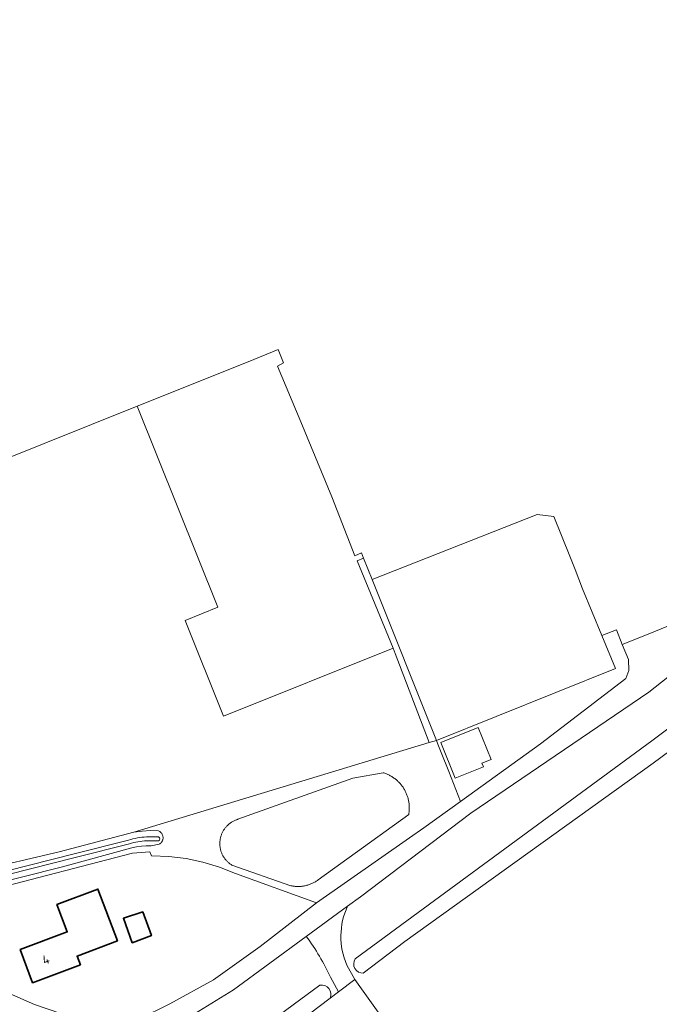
# Model space of a CAD drawing. Extents: x 199200 to 204075, y 460125 to 464703.
# Tile 106 of 174: x 201424 to 201549, y 464327 to 464519. Entities that reach past the tile are written whole.
import ezdxf
from ezdxf.enums import TextEntityAlignment as Align

# ---------------------------------------------------------------- set-up
doc = ezdxf.new("R2010")
doc.units = 0
for name, color, linetype, lineweight in [('B-WE-GR-BOS_GEMENGD-GV', 40, 'Continuous', 13), ('B-WE-GR-GRAS-GV', 60, 'Continuous', 13), ('B-WE-GR-GROENVOORZIENING-GV', 80, 'Continuous', 18), ('B-WE-OG-BEBOUWING-GV', 7, 'Continuous', 35), ('B-WE-OG-BEBOUWING-T18', 10, 'Continuous', 18), ('B-WE-OG-TERREIN_CULTUURSCHEIDING-GV', 7, 'Continuous', 18), ('B-WE-OG-TERREIN_ERF-GV', 7, 'Continuous', 18), ('B-WE-OG-WATER_GREPPEL-GV', 160, 'Continuous', 18), ('B-WE-OG-WATER_MEER-GV', 140, 'Continuous', 18), ('B-WE-OG-WATER_SLOOT-GV', 120, 'Continuous', 18), ('B-WE-VH-VERHARDING_FUNDERING_ZAND-GV', 7, 'Continuous', 18), ('B-WE-VH-VERHARDING_HALFVERHARDING-GV', 252, 'Continuous', 18), ('B-WE-VH-VERHARDING_OPEN-GV', 252, 'Continuous', 18), ('B-WE-VH-VERHARDING_TEGEL-GV', 252, 'Continuous', 18)]:
    doc.layers.add(name, color=color, linetype=linetype, lineweight=lineweight)
doc.styles.add('NLCS-ISO-M1000-T18', font='NLCS-ISO.ttf', dxfattribs={"height": 1.8})

msp = doc.modelspace()

# ---------------------------------------------------------------- linework, layer by layer
at = {"layer": 'B-WE-GR-BOS_GEMENGD-GV', "flags": 128}
for points in [[(201501.676, 464344.686), (201547.369, 464378.234), (201590.863, 464410.799), (201638.352, 464445.529), (201672.761, 464470.712), (201708.025, 464495.856), (201713.237, 464500), (201728.64, 464512.246), (201731.995, 464514.869), (201734.455, 464516.435), (201735.899, 464516.856), (201736.569, 464516.4), (201737.66, 464514.409), (201736.463, 464513.116), (201719.407, 464500), (201698.476, 464483.904), (201653.164, 464450.997), (201596.616, 464410.158), (201547.612, 464373.882), (201499.132, 464339.041), (201490.988, 464332.881)], [(201580.503, 464414.378), (201546.77, 464387.719), (201511.972, 464364.115), (201490.442, 464347.794), (201487.922, 464345.949)], [(201489.42, 464335.638), (201501.676, 464344.686)], [(201479.85, 464340.038), (201465.594, 464329.599), (201448.683, 464319.19), (201445.437, 464318.225), (201444.126, 464318.061), (201442.049, 464317.822), (201445.751, 464312.727), (201447.076, 464309.149), (201448.679, 464303.231), (201453.724, 464305.569)], [(201487.788, 464334.433), (201489.307, 464331.609)], [(201486.124, 464329.202), (201484.584, 464332.067)], [(201489.307, 464331.609), (201509.991, 464302.734), (201526.684, 464279.397), (201511.861, 464268.781), (201548.094, 464245.969), (201549.554, 464245.917)], [(201452.026, 464308.296), (201460.422, 464314.23), (201482.519, 464330.543)], [(201484.54, 464328.004), (201486.124, 464329.202)]]:
    msp.add_lwpolyline(points, dxfattribs=at)
at = {"layer": 'B-WE-GR-BOS_GEMENGD-GV'}
for points in [[(201487.922, 464345.949, 0.2174375), (201487.788, 464334.433)], [(201484.584, 464332.067, 0.0526668), (201479.85, 464340.038)], [(201490.988, 464332.881, -0.6231278), (201489.42, 464335.638)], [(201482.519, 464330.543, -0.5745707), (201484.54, 464328.004)]]:
    msp.add_lwpolyline(points, format="xyb", dxfattribs=at)
at = {"layer": 'B-WE-GR-GRAS-GV', "flags": 128}
for points in [[(201417.766, 464349.026), (201445.891, 464356.281), (201449.286, 464356.58), (201449.613, 464355.814), (201449.637, 464355.757), (201453.006, 464355.642), (201456.352, 464355.236), (201459.651, 464354.542), (201462.878, 464353.566), (201466.008, 464352.315), (201481.844, 464346.609), (201500.002, 464359.311), (201502.81, 464361.234), (201510.006, 464366.417), (201507.681, 464372.245), (201506.197, 464375.963), (201505.545, 464377.597), (201505.257, 464378.319), (201503.837, 464377.888), (201446.169, 464360.378), (201447.766, 464360.618), (201449.379, 464360.709), (201450.993, 464360.652), (201451.108, 464360.594), (201451.218, 464360.526), (201451.321, 464360.448), (201451.417, 464360.362), (201451.505, 464360.268), (201451.584, 464360.166), (201451.654, 464360.057), (201451.714, 464359.943), (201451.764, 464359.824), (201451.803, 464359.702), (201451.832, 464359.576), (201451.849, 464359.448), (201451.854, 464359.319), (201451.849, 464359.19), (201451.832, 464359.062), (201451.804, 464358.936), (201451.765, 464358.813), (201451.715, 464358.694), (201451.655, 464358.58), (201451.585, 464358.472), (201451.506, 464358.37), (201451.418, 464358.275), (201451.322, 464358.189), (201451.219, 464358.111), (201451.11, 464358.043), (201449.519, 464357.747), (201448.566, 464357.761), (201447.615, 464357.696), (201446.673, 464357.551), (201445.747, 464357.328), (201432.244, 464353.653), (201416.405, 464349.661)], [(201426.757, 464326.767), (201421.844, 464328.908)]]:
    msp.add_lwpolyline(points, dxfattribs=at)
msp.add_lwpolyline([(201464.013, 464361.233), (201464.102, 464361.342), (201464.193, 464361.449), (201464.288, 464361.553), (201464.385, 464361.655), (201464.486, 464361.753), (201464.589, 464361.849), (201464.695, 464361.941), (201464.803, 464362.031), (201464.914, 464362.117), (201465.027, 464362.201), (201465.143, 464362.281), (201465.261, 464362.357), (201465.381, 464362.431), (201465.503, 464362.501), (201465.627, 464362.567), (201465.752, 464362.63), (201465.88, 464362.689), (201465.985, 464362.734), (201466.115, 464362.787), (201466.247, 464362.836), (201466.38, 464362.881), (201466.495, 464362.916), (201488.96, 464370.929), (201494.856, 464372.022), (201495.018, 464371.971), (201495.179, 464371.916), (201495.338, 464371.858), (201495.496, 464371.796), (201495.652, 464371.73), (201495.807, 464371.661), (201495.96, 464371.588), (201496.111, 464371.511), (201496.261, 464371.431), (201496.408, 464371.347), (201496.554, 464371.26), (201496.697, 464371.169), (201496.838, 464371.075), (201496.977, 464370.978), (201497.114, 464370.878), (201497.248, 464370.774), (201497.38, 464370.667), (201497.509, 464370.557), (201497.636, 464370.444), (201497.76, 464370.329), (201497.881, 464370.21), (201497.999, 464370.088), (201498.115, 464369.964), (201498.227, 464369.837), (201498.336, 464369.707), (201498.443, 464369.575), (201498.546, 464369.441), (201498.646, 464369.303), (201498.743, 464369.164), (201498.836, 464369.023), (201498.926, 464368.879), (201499.013, 464368.733), (201499.096, 464368.585), (201499.175, 464368.435), (201499.252, 464368.284), (201499.324, 464368.13), (201499.393, 464367.975), (201499.458, 464367.819), (201499.52, 464367.661), (201499.577, 464367.501), (201499.631, 464367.34), (201499.681, 464367.178), (201499.728, 464367.015), (201499.77, 464366.851), (201499.809, 464366.686), (201499.843, 464366.52), (201499.874, 464366.353), (201499.901, 464366.185), (201499.924, 464366.017), (201499.943, 464365.849), (201499.958, 464365.68), (201499.968, 464365.511), (201499.975, 464365.341), (201499.978, 464365.171), (201499.977, 464365.002), (201499.972, 464364.832), (201499.963, 464364.663), (201499.95, 464364.494), (201499.933, 464364.325), (201499.912, 464364.157), (201499.887, 464363.989), (201499.869, 464363.883), (201482.157, 464351.09), (201482.024, 464350.995), (201481.889, 464350.903), (201481.752, 464350.815), (201481.613, 464350.73), (201481.472, 464350.648), (201481.328, 464350.57), (201481.183, 464350.495), (201481.036, 464350.424), (201480.887, 464350.357), (201480.737, 464350.293), (201480.585, 464350.233), (201480.432, 464350.177), (201480.278, 464350.124), (201480.122, 464350.075), (201479.965, 464350.03), (201479.807, 464349.989), (201479.648, 464349.952), (201479.488, 464349.919), (201479.328, 464349.89), (201479.166, 464349.864), (201479.005, 464349.843), (201478.842, 464349.825), (201478.68, 464349.812), (201478.517, 464349.802), (201478.354, 464349.797), (201478.19, 464349.795), (201478.027, 464349.798), (201477.864, 464349.804), (201477.701, 464349.815), (201477.539, 464349.829), (201477.376, 464349.848), (201477.215, 464349.87), (201477.054, 464349.897), (201476.893, 464349.927), (201476.83, 464349.94), (201465.275, 464353.985), (201465.157, 464354.062), (201465.041, 464354.141), (201464.928, 464354.224), (201464.817, 464354.31), (201464.708, 464354.4), (201464.602, 464354.492), (201464.498, 464354.587), (201464.398, 464354.685), (201464.3, 464354.786), (201464.205, 464354.89), (201464.113, 464354.996), (201464.024, 464355.105), (201463.938, 464355.217), (201463.856, 464355.331), (201463.776, 464355.447), (201463.7, 464355.565), (201463.628, 464355.685), (201463.559, 464355.808), (201463.493, 464355.932), (201463.431, 464356.058), (201463.373, 464356.186), (201463.318, 464356.316), (201463.267, 464356.447), (201463.219, 464356.579), (201463.176, 464356.713), (201463.136, 464356.848), (201463.1, 464356.984), (201463.068, 464357.121), (201463.04, 464357.259), (201463.016, 464357.397), (201462.996, 464357.536), (201462.98, 464357.676), (201462.968, 464357.816), (201462.959, 464357.956), (201462.955, 464358.097), (201462.955, 464358.238), (201462.959, 464358.378), (201462.966, 464358.519), (201462.978, 464358.659), (201462.994, 464358.798), (201463.014, 464358.938), (201463.037, 464359.076), (201463.065, 464359.214), (201463.096, 464359.351), (201463.132, 464359.487), (201463.171, 464359.622), (201463.214, 464359.756), (201463.261, 464359.889), (201463.311, 464360.02), (201463.366, 464360.15), (201463.424, 464360.278), (201463.485, 464360.404), (201463.55, 464360.529), (201463.619, 464360.652), (201463.691, 464360.772), (201463.767, 464360.891), (201463.846, 464361.007), (201463.928, 464361.121)], close=True, dxfattribs=at)
at = {"layer": 'B-WE-GR-GROENVOORZIENING-GV', "flags": 128}
for points in [[(201503.837, 464377.888), (201505.257, 464378.319), (201492.727, 464409.721), (201491.05, 464413.923), (201489.797, 464413.414), (201496.797, 464396.338), (201497.211, 464395.329)], [(201510.006, 464366.417), (201525.601, 464377.648), (201542.252, 464390.402), (201542.897, 464392.001), (201542.797, 464394.147), (201541.594, 464397.058), (201540.431, 464399.905), (201537.573, 464398.794), (201540.255, 464392.336), (201505.257, 464378.319), (201505.545, 464377.597), (201506.197, 464375.963), (201507.681, 464372.245)], [(201506.104, 464377.909), (201513.459, 464380.813), (201515.941, 464374.623), (201514.175, 464373.88), (201514.465, 464373.157), (201508.944, 464370.939)]]:
    msp.add_lwpolyline(points, close=True, dxfattribs=at)
at = {"layer": 'B-WE-OG-BEBOUWING-GV', "flags": 128}
for points in [[(201423.935, 464337.463), (201426.371, 464330.989), (201435.716, 464334.506), (201435.075, 464336.21), (201442.956, 464339.176), (201439.147, 464349.298), (201431.123, 464346.278), (201433.137, 464340.927)], [(201447.937, 464344.842), (201444.101, 464343.589), (201445.84, 464338.818), (201449.573, 464340.192)]]:
    msp.add_lwpolyline(points, close=True, dxfattribs=at)
at = {"layer": 'B-WE-OG-TERREIN_CULTUURSCHEIDING-GV', "flags": 128}
msp.add_lwpolyline([(201415.411, 464352.789), (201431.567, 464356.587), (201446.169, 464360.378), (201503.837, 464377.888), (201497.211, 464395.329), (201496.797, 464396.338), (201463.662, 464383.049), (201456.16, 464401.754), (201462.577, 464404.327), (201446.828, 464443.598), (201401.49, 464425.416)], dxfattribs=at)
at = {"layer": 'B-WE-OG-TERREIN_ERF-GV', "flags": 128}
for points in [[(201481.844, 464346.609), (201466.008, 464352.315), (201462.878, 464353.566), (201459.651, 464354.542), (201456.352, 464355.236), (201453.006, 464355.642), (201449.637, 464355.757), (201449.613, 464355.814), (201449.286, 464356.58), (201445.891, 464356.281), (201417.766, 464349.026), (201415.089, 464348.307), (201410.344, 464347.034), (201410.17, 464346.987), (201391.885, 464342.855), (201421.844, 464328.908), (201426.757, 464326.767), (201439.891, 464322.286), (201440.865, 464322.127), (201447.121, 464323.882), (201453.209, 464326.853), (201461.713, 464331.541), (201470.85, 464338.068)], [(201423.935, 464337.463), (201433.137, 464340.927), (201431.123, 464346.278), (201439.147, 464349.298), (201442.956, 464339.176), (201435.075, 464336.21), (201435.716, 464334.506), (201426.371, 464330.989)], [(201447.937, 464344.842), (201449.573, 464340.192), (201445.84, 464338.818), (201444.101, 464343.589)], [(201489.307, 464331.609), (201486.124, 464329.202), (201484.54, 464328.004), (201462.947, 464311.671), (201455.972, 464306.908), (201453.724, 464305.569), (201448.679, 464303.231), (201440.031, 464297.091), (201485.481, 464249.888), (201494.204, 464256.136), (201511.861, 464268.781), (201526.684, 464279.397), (201509.991, 464302.734)]]:
    msp.add_lwpolyline(points, close=True, dxfattribs=at)
at = {"layer": 'B-WE-OG-WATER_GREPPEL-GV'}
for points in [[(201448.618, 464359.473, 0.0597637), (201445.113, 464358.866)], [(201450.993, 464358.726, 0.6500359), (201450.996, 464359.466)], [(201445.302, 464358.151, -0.0596436), (201448.645, 464358.734)]]:
    msp.add_lwpolyline(points, format="xyb", dxfattribs=at)
at = {"layer": 'B-WE-OG-WATER_GREPPEL-GV', "flags": 128}
for points in [[(201450.996, 464359.466), (201448.618, 464359.473)], [(201445.113, 464358.866), (201434.474, 464356.16), (201416.967, 464351.769), (201403.181, 464348.609)], [(201403.346, 464347.889), (201417.14, 464351.05), (201434.655, 464355.444), (201445.302, 464358.151)], [(201448.645, 464358.734), (201450.993, 464358.726)]]:
    msp.add_lwpolyline(points, dxfattribs=at)
at = {"layer": 'B-WE-OG-WATER_MEER-GV', "flags": 128}
msp.add_lwpolyline([(201464.013, 464361.233), (201463.928, 464361.121), (201463.846, 464361.007), (201463.767, 464360.891), (201463.691, 464360.772), (201463.619, 464360.652), (201463.55, 464360.529), (201463.485, 464360.404), (201463.424, 464360.278), (201463.366, 464360.15), (201463.311, 464360.02), (201463.261, 464359.889), (201463.214, 464359.756), (201463.171, 464359.622), (201463.132, 464359.487), (201463.096, 464359.351), (201463.065, 464359.214), (201463.037, 464359.076), (201463.014, 464358.938), (201462.994, 464358.798), (201462.978, 464358.659), (201462.966, 464358.519), (201462.959, 464358.378), (201462.955, 464358.238), (201462.955, 464358.097), (201462.959, 464357.956), (201462.968, 464357.816), (201462.98, 464357.676), (201462.996, 464357.536), (201463.016, 464357.397), (201463.04, 464357.259), (201463.068, 464357.121), (201463.1, 464356.984), (201463.136, 464356.848), (201463.176, 464356.713), (201463.219, 464356.579), (201463.267, 464356.447), (201463.318, 464356.316), (201463.373, 464356.186), (201463.431, 464356.058), (201463.493, 464355.932), (201463.559, 464355.808), (201463.628, 464355.685), (201463.7, 464355.565), (201463.776, 464355.447), (201463.856, 464355.331), (201463.938, 464355.217), (201464.024, 464355.105), (201464.113, 464354.996), (201464.205, 464354.89), (201464.3, 464354.786), (201464.398, 464354.685), (201464.498, 464354.587), (201464.602, 464354.492), (201464.708, 464354.4), (201464.817, 464354.31), (201464.928, 464354.224), (201465.041, 464354.141), (201465.157, 464354.062), (201465.275, 464353.985), (201476.83, 464349.94), (201476.893, 464349.927), (201477.054, 464349.897), (201477.215, 464349.87), (201477.376, 464349.848), (201477.539, 464349.829), (201477.701, 464349.815), (201477.864, 464349.804), (201478.027, 464349.798), (201478.19, 464349.795), (201478.354, 464349.797), (201478.517, 464349.802), (201478.68, 464349.812), (201478.842, 464349.825), (201479.005, 464349.843), (201479.166, 464349.864), (201479.328, 464349.89), (201479.488, 464349.919), (201479.648, 464349.952), (201479.807, 464349.989), (201479.965, 464350.03), (201480.122, 464350.075), (201480.278, 464350.124), (201480.432, 464350.177), (201480.585, 464350.233), (201480.737, 464350.293), (201480.887, 464350.357), (201481.036, 464350.424), (201481.183, 464350.495), (201481.328, 464350.57), (201481.472, 464350.648), (201481.613, 464350.73), (201481.752, 464350.815), (201481.889, 464350.903), (201482.024, 464350.995), (201482.157, 464351.09), (201499.869, 464363.883), (201499.887, 464363.989), (201499.912, 464364.157), (201499.933, 464364.325), (201499.95, 464364.494), (201499.963, 464364.663), (201499.972, 464364.832), (201499.977, 464365.002), (201499.978, 464365.171), (201499.975, 464365.341), (201499.968, 464365.511), (201499.958, 464365.68), (201499.943, 464365.849), (201499.924, 464366.017), (201499.901, 464366.185), (201499.874, 464366.353), (201499.843, 464366.52), (201499.809, 464366.686), (201499.77, 464366.851), (201499.728, 464367.015), (201499.681, 464367.178), (201499.631, 464367.34), (201499.577, 464367.501), (201499.52, 464367.661), (201499.458, 464367.819), (201499.393, 464367.975), (201499.324, 464368.13), (201499.252, 464368.284), (201499.175, 464368.435), (201499.096, 464368.585), (201499.013, 464368.733), (201498.926, 464368.879), (201498.836, 464369.023), (201498.743, 464369.164), (201498.646, 464369.303), (201498.546, 464369.441), (201498.443, 464369.575), (201498.336, 464369.707), (201498.227, 464369.837), (201498.115, 464369.964), (201497.999, 464370.088), (201497.881, 464370.21), (201497.76, 464370.329), (201497.636, 464370.444), (201497.509, 464370.557), (201497.38, 464370.667), (201497.248, 464370.774), (201497.114, 464370.878), (201496.977, 464370.978), (201496.838, 464371.075), (201496.697, 464371.169), (201496.554, 464371.26), (201496.408, 464371.347), (201496.261, 464371.431), (201496.111, 464371.511), (201495.96, 464371.588), (201495.807, 464371.661), (201495.652, 464371.73), (201495.496, 464371.796), (201495.338, 464371.858), (201495.179, 464371.916), (201495.018, 464371.971), (201494.856, 464372.022), (201488.96, 464370.929), (201466.495, 464362.916), (201466.38, 464362.881), (201466.247, 464362.836), (201466.115, 464362.787), (201465.985, 464362.734), (201465.88, 464362.689), (201465.752, 464362.63), (201465.627, 464362.567), (201465.503, 464362.501), (201465.381, 464362.431), (201465.261, 464362.357), (201465.143, 464362.281), (201465.027, 464362.201), (201464.914, 464362.117), (201464.803, 464362.031), (201464.695, 464361.941), (201464.589, 464361.849), (201464.486, 464361.753), (201464.385, 464361.655), (201464.288, 464361.553), (201464.193, 464361.449), (201464.102, 464361.342)], close=True, dxfattribs=at)
at = {"layer": 'B-WE-OG-WATER_SLOOT-GV', "flags": 128}
for points in [[(201490.988, 464332.881), (201499.132, 464339.041), (201547.612, 464373.882), (201596.616, 464410.158), (201653.164, 464450.997), (201698.476, 464483.904), (201719.407, 464500), (201736.463, 464513.116), (201737.66, 464514.409), (201736.569, 464516.4), (201735.899, 464516.856), (201734.455, 464516.435), (201731.995, 464514.869), (201728.64, 464512.246), (201713.237, 464500), (201708.025, 464495.856), (201672.761, 464470.712), (201638.352, 464445.529), (201590.863, 464410.799), (201547.369, 464378.234), (201501.676, 464344.686)], [(201416.405, 464349.661), (201432.244, 464353.653), (201445.747, 464357.328), (201446.673, 464357.551), (201447.615, 464357.696), (201448.566, 464357.761), (201449.519, 464357.747), (201451.11, 464358.043), (201451.219, 464358.111), (201451.322, 464358.189), (201451.418, 464358.275), (201451.506, 464358.37), (201451.585, 464358.472), (201451.655, 464358.58), (201451.715, 464358.694), (201451.765, 464358.813), (201451.804, 464358.936), (201451.832, 464359.062), (201451.849, 464359.19), (201451.854, 464359.319), (201451.849, 464359.448), (201451.832, 464359.576), (201451.803, 464359.702), (201451.764, 464359.824), (201451.714, 464359.943), (201451.654, 464360.057), (201451.584, 464360.166), (201451.505, 464360.268), (201451.417, 464360.362), (201451.321, 464360.448), (201451.218, 464360.526), (201451.108, 464360.594), (201450.993, 464360.652), (201449.379, 464360.709), (201447.766, 464360.618), (201446.169, 464360.378), (201431.567, 464356.587), (201415.411, 464352.789)], [(201448.618, 464359.473), (201450.996, 464359.466)], [(201403.181, 464348.609), (201416.967, 464351.769), (201434.474, 464356.16), (201445.113, 464358.866)], [(201445.302, 464358.151), (201434.655, 464355.444), (201417.14, 464351.05), (201403.346, 464347.889)], [(201450.993, 464358.726), (201448.645, 464358.734)], [(201501.676, 464344.686), (201489.42, 464335.638)], [(201482.519, 464330.543), (201460.422, 464314.23), (201452.026, 464308.296)], [(201453.724, 464305.569), (201455.972, 464306.908), (201462.947, 464311.671), (201484.54, 464328.004)]]:
    msp.add_lwpolyline(points, dxfattribs=at)
at = {"layer": 'B-WE-OG-WATER_SLOOT-GV'}
for points in [[(201445.113, 464358.866, -0.0597637), (201448.618, 464359.473)], [(201450.996, 464359.466, -0.6500359), (201450.993, 464358.726)], [(201448.645, 464358.734, 0.0596436), (201445.302, 464358.151)], [(201489.42, 464335.638, 0.6231278), (201490.988, 464332.881)], [(201484.54, 464328.004, 0.5745707), (201482.519, 464330.543)]]:
    msp.add_lwpolyline(points, format="xyb", dxfattribs=at)
at = {"layer": 'B-WE-VH-VERHARDING_FUNDERING_ZAND-GV', "flags": 128}
for points in [[(201487.922, 464345.949), (201479.85, 464340.038)], [(201489.307, 464331.609), (201487.788, 464334.433)], [(201484.584, 464332.067), (201486.124, 464329.202), (201489.307, 464331.609)]]:
    msp.add_lwpolyline(points, dxfattribs=at)
at = {"layer": 'B-WE-VH-VERHARDING_FUNDERING_ZAND-GV'}
for points in [[(201487.788, 464334.433, -0.2174375), (201487.922, 464345.949)], [(201479.85, 464340.038, -0.0526668), (201484.584, 464332.067)]]:
    msp.add_lwpolyline(points, format="xyb", dxfattribs=at)
at = {"layer": 'B-WE-VH-VERHARDING_HALFVERHARDING-GV', "flags": 128}
for points in [[(201487.922, 464345.949), (201490.442, 464347.794), (201511.972, 464364.115), (201546.77, 464387.719), (201580.503, 464414.378), (201630.171, 464451.052), (201664.384, 464476.162), (201691.909, 464496.67), (201696.593, 464500), (201718.201, 464515.361), (201724.056, 464519.075)], [(201550.587, 464400.68), (201546.296, 464398.932), (201541.594, 464397.058), (201542.797, 464394.147), (201542.897, 464392.001), (201542.252, 464390.402), (201525.601, 464377.648), (201510.006, 464366.417), (201502.81, 464361.234), (201500.002, 464359.311), (201481.844, 464346.609), (201470.85, 464338.068), (201461.713, 464331.541), (201453.209, 464326.853), (201447.121, 464323.882)], [(201448.683, 464319.19), (201465.594, 464329.599), (201479.85, 464340.038), (201487.922, 464345.949)]]:
    msp.add_lwpolyline(points, dxfattribs=at)
msp.add_lwpolyline([(201537.573, 464398.794), (201533.795, 464407.894), (201532.362, 464411.719), (201531.309, 464414.334), (201528.195, 464422.067), (201524.966, 464422.471), (201492.727, 464409.721), (201505.257, 464378.319), (201540.255, 464392.336)], close=True, dxfattribs=at)
at = {"layer": 'B-WE-VH-VERHARDING_OPEN-GV', "flags": 128}
msp.add_lwpolyline([(201506.104, 464377.909), (201508.944, 464370.939), (201514.465, 464373.157), (201514.175, 464373.88), (201515.941, 464374.623), (201513.459, 464380.813)], close=True, dxfattribs=at)
at = {"layer": 'B-WE-VH-VERHARDING_TEGEL-GV', "flags": 128}
msp.add_lwpolyline([(201490.645, 464414.939), (201489.317, 464414.386), (201484.849, 464425.876), (201478.758, 464440.538), (201474.232, 464451.434), (201475.398, 464452.067), (201474.366, 464454.641), (201468.464, 464452.275), (201446.828, 464443.598), (201462.577, 464404.327), (201456.16, 464401.754), (201463.662, 464383.049), (201496.797, 464396.338), (201489.797, 464413.414), (201491.05, 464413.923)], close=True, dxfattribs=at)

# ---------------------------------------------------------------- texts
at = {"layer": 'B-WE-OG-BEBOUWING-T18', "style": 'NLCS-ISO-M1000-T18'}
msp.add_text('4', height=1.8, rotation=20.6, dxfattribs=at).set_placement((201428.94, 464335.521), align=Align.MIDDLE)

doc.saveas('drawing.dxf')
